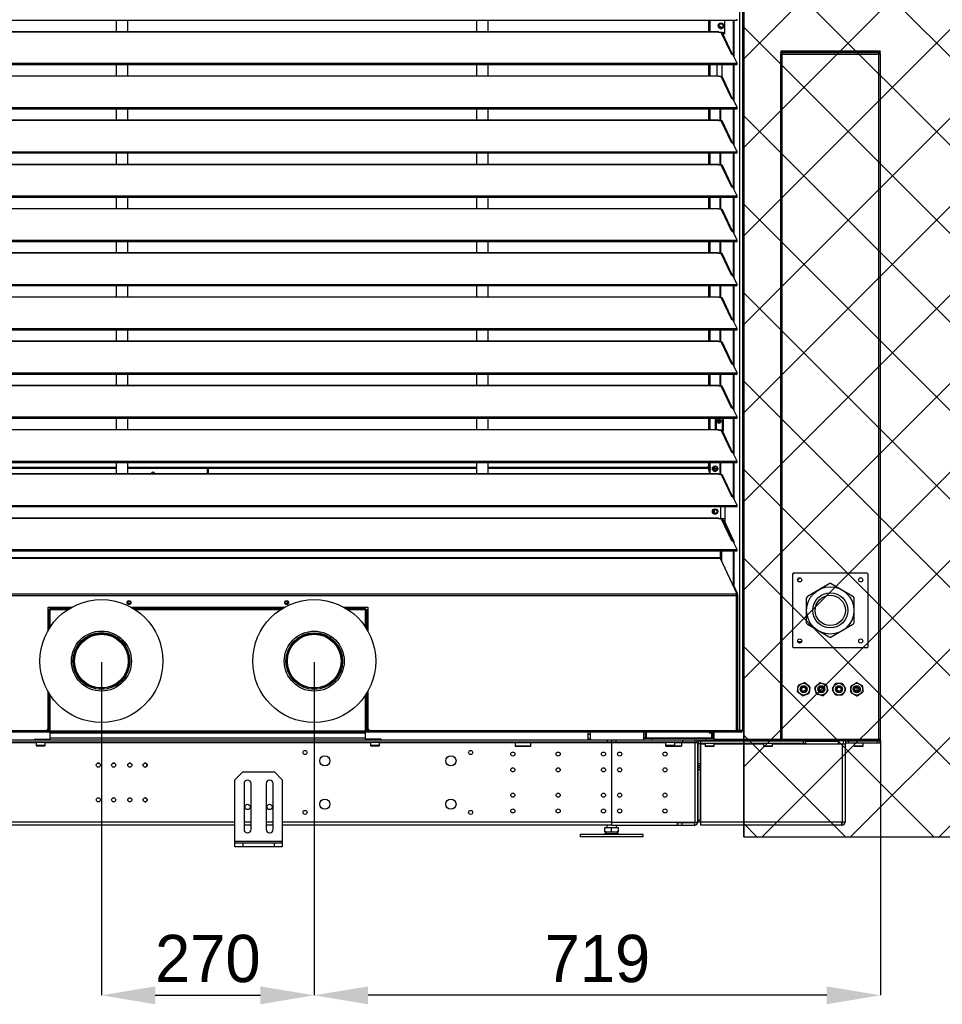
# Model space of a CAD drawing. Header units: millimetres. Extents: x 0 to 39823, y 0 to 11880.
# Tile 15 of 83: x 15899 to 17070, y 8547 to 9796. Entities that reach past the tile are written whole.
import ezdxf

# ---------------------------------------------------------------- set-up
doc = ezdxf.new("R2010")
doc.units = ezdxf.units.MM
doc.header["$PDSIZE"] = -1
for name, color, linetype in [('DIMENZIJE', 4, 'Continuous'), ('ODMIKI funkcionalni', 253, 'Continuous'), ('ODMIKI varnostni', 252, 'Continuous')]:
    doc.layers.add(name, color=color, linetype=linetype)
doc.styles.add('SLDTEXTSTYLE6', font='txt')
doc.dimstyles.new('SLDDIMSTYLE0', dxfattribs={"dimtxt": 3, "dimasz": 3.414889, "dimexe": 0, "dimexo": 0.0625, "dimgap": 0.75, "dimtad": 1, "dimdec": 0, "dimlfac": 20, "dimrnd": 1e-09, "dimzin": 12, "dimdsep": 46, "dimtxsty": 'SLDTEXTSTYLE6', "dimsah": 1, "dimcen": 0.09, "dimadec": 0, "dimazin": 3, "dimtfac": 1, "dimtdec": 0, "dimtofl": 0, "dimtmove": 0, "dimatfit": 3, "dimfxl": 1, "dimfrac": 2, "dimtolj": 1, "dimtzin": 12, "dimarcsym": 0})
doc.dimstyles.new('SLDDIMSTYLE1', dxfattribs={"dimtxt": 3, "dimasz": 3.414889, "dimexe": 0, "dimexo": 0.0625, "dimgap": 0.75, "dimtad": 1, "dimdec": 0, "dimlfac": 20, "dimrnd": 1e-09, "dimzin": 12, "dimdsep": 46, "dimtxsty": 'SLDTEXTSTYLE6', "dimsah": 1, "dimcen": 0.09, "dimadec": 0, "dimazin": 3, "dimtfac": 1, "dimtdec": 0, "dimtmove": 0, "dimatfit": 0, "dimfxl": 1, "dimfrac": 2, "dimtolj": 1, "dimtzin": 12, "dimarcsym": 0})

# ---------------------------------------------------------------- blocks, each defined once
blk = doc.blocks.new('*D9')
at = {"layer": 'Defpoints', "color": 0, "ltscale": 20, "transparency": 16777216}
for p in [(16003, 8982.1), (16273, 8982.1), (16273, 8558.1)]:
    blk.add_point(p, dxfattribs=at)
at = {"layer": 'DIMENZIJE', "color": 0, "lineweight": -2, "ltscale": 20, "transparency": 16777216}
for p, q in [((16003, 8980.8), (16003, 8558.1)), ((16273, 8980.8), (16273, 8558.1)), ((16071.3, 8558.1), (16204.7, 8558.1))]:
    blk.add_line(p, q, dxfattribs=at)
at = {"layer": 'DIMENZIJE', "color": 0, "ltscale": 20, "transparency": 16777216}
for points in [[(16071.3, 8569.4), (16071.3, 8546.7), (16003, 8558.1)], [(16204.7, 8569.4), (16204.7, 8546.7), (16273, 8558.1)]]:
    blk.add_solid(points, dxfattribs=at)
at = {"layer": 'DIMENZIJE', "color": 0, "ltscale": 20, "transparency": 16777216, "insert": (16138, 8634.8), "char_height": 60, "attachment_point": 2, "style": 'SLDTEXTSTYLE6'}
blk.add_mtext('\\A1;270', dxfattribs=at)
blk = doc.blocks.new('*D10')
at = {"layer": 'Defpoints', "color": 0, "ltscale": 20, "transparency": 16777216}
for p in [(16273, 8982.1), (16991.6, 8882.7), (16273, 8558.1)]:
    blk.add_point(p, dxfattribs=at)
at = {"layer": 'DIMENZIJE', "color": 0, "lineweight": -2, "ltscale": 20, "transparency": 16777216}
for p, q in [((16273, 8980.8), (16273, 8558.1)), ((16991.6, 8881.5), (16991.6, 8558.1)), ((16923.3, 8558.1), (16341.3, 8558.1))]:
    blk.add_line(p, q, dxfattribs=at)
at = {"layer": 'DIMENZIJE', "color": 0, "ltscale": 20, "transparency": 16777216}
for points in [[(16341.3, 8569.4), (16341.3, 8546.7), (16273, 8558.1)], [(16923.3, 8569.4), (16923.3, 8546.7), (16991.6, 8558.1)]]:
    blk.add_solid(points, dxfattribs=at)
at = {"layer": 'DIMENZIJE', "color": 0, "ltscale": 20, "transparency": 16777216, "insert": (16632.3, 8634.8), "char_height": 60, "attachment_point": 2, "style": 'SLDTEXTSTYLE6'}
blk.add_mtext('\\A1;719', dxfattribs=at)

msp = doc.modelspace()

# ---------------------------------------------------------------- hatches: boundary and pattern name
at = {"layer": 'ODMIKI funkcionalni'}
h = msp.add_hatch(dxfattribs=at)
h.set_pattern_fill('ANSI31', color=256, scale=25)
h.paths.add_polyline_path([(17616.6, 11465.7), (9866.5, 11465.7), (9866.5, 8759.1), (10366.3, 8759.1), (10366.3, 10480.9), (16817.9, 10480.9), (16817.9, 8759.1), (17616.6, 8759.1)])
at = {"layer": 'ODMIKI varnostni'}
h = msp.add_hatch(dxfattribs=at)
h.set_pattern_fill('ANSI31', color=256, scale=25, angle=90)
h.paths.add_polyline_path([(16817.9, 10470.4), (16817.9, 8759.1), (19317.9, 8759.1)])
h.paths.add_polyline_path([(10366.3, 10470.4), (7866.3, 8759.1), (10366.3, 8759.1)])

# ---------------------------------------------------------------- linework, layer by layer
at = {"color": 7, "linetype": 'Continuous', "lineweight": 25, "ltscale": 20}
for p, q in [((16816.5, 10456.1), (16816.5, 8894.1)), ((16812.6, 10453), (16812.6, 8894.1)), ((15248.6, 9795), (16809.4, 9795)), ((16021.5, 9795), (16021.5, 9780.8)), ((16036.5, 9780.8), (16036.5, 9795)), ((16478.8, 9795), (16478.8, 9780.8)), ((16493.8, 9780.8), (16493.8, 9795)), ((16773.5, 9780.8), (16773.5, 9795)), ((16775.5, 9780.8), (16775.5, 9795)), ((16793.4, 9795), (16793.4, 9778)), ((16804.8, 9750.4), (16804.8, 9795)), ((16805.8, 9748.4), (16805.8, 9795)), ((16809.4, 9795), (16809.4, 9796.6)), ((15272, 9780.8), (16786, 9780.8)), ((15272, 9780.5), (16786, 9780.5)), ((16786, 9779.7), (16786, 9780.8)), ((16786.5, 9789.7), (16786.9, 9789.4)), ((16791.2, 9787), (16791.7, 9786.7)), ((16789.5, 9779.7), (16786, 9779.7)), ((16802.7, 9751.5), (16789.5, 9779.7)), ((16792.1, 9779), (16791, 9779)), ((16803.8, 9751.6), (16791.1, 9778.8)), ((16791.5, 9778), (16793.4, 9778)), ((16792.1, 9779), (16793.4, 9780.4)), ((16865.6, 9756.1), (16990.5, 9756.1)), ((16865.6, 9756.1), (16865.6, 9755.1)), ((16990.5, 9756.1), (16990.5, 9755.1)), ((16804.2, 9751.7), (16802.7, 9751.5)), ((16809.4, 9740.5), (16804.2, 9751.7)), ((16864.6, 9751.9), (16864.6, 8883.2)), ((16864.6, 9751.9), (16989, 9751.9)), ((16865.6, 9755), (16865.6, 9754)), ((16865.7, 9755), (16865.6, 9755)), ((16990.5, 9754), (16865.6, 9754)), ((16866.4, 9753.7), (16866.4, 9752.7)), ((16990.4, 9753.7), (16866.4, 9753.7)), ((16866.4, 9752.7), (16866.4, 9752.7)), ((16866.4, 9751.9), (16866.4, 8881.1)), ((16877, 9754), (16877, 9753.7)), ((16969, 9753.7), (16969, 9754)), ((16989, 9751.9), (16989, 8883.2)), ((16990.4, 9752.6), (16989.3, 9752.6)), ((16989.5, 9752.7), (16989.5, 9753.7)), ((16990.4, 9752.7), (16989.5, 9752.7)), ((16989.8, 9752.6), (16989.8, 9752.7)), ((16989.8, 9752.6), (16989.8, 9752)), ((16990.5, 9755), (16990.4, 9755)), ((16990.4, 9753.7), (16990.4, 9752.7)), ((16990.5, 9755), (16990.5, 9754)), ((16991.6, 8882.5), (16991.6, 9752.3)), ((15248.6, 9740.5), (16809.4, 9740.5)), ((15248.6, 9738.9), (16809.4, 9738.9)), ((16021.5, 9738.9), (16021.5, 9724.7)), ((16036.5, 9724.7), (16036.5, 9738.9)), ((16478.8, 9738.9), (16478.8, 9724.7)), ((16493.8, 9724.7), (16493.8, 9738.9)), ((16773.5, 9724.7), (16773.5, 9738.9)), ((16775.5, 9724.7), (16775.5, 9738.9)), ((16784.1, 9724.7), (16784.1, 9738.9)), ((16790.2, 9738.9), (16790.2, 9723.5)), ((16804.8, 9694.3), (16804.8, 9738.9)), ((16805.8, 9692.3), (16805.8, 9738.9)), ((16809.4, 9738.9), (16809.4, 9740.5)), ((15272, 9724.7), (16786, 9724.7)), ((15272, 9724.4), (16786, 9724.4)), ((16786, 9723.6), (16786, 9724.7)), ((16789.5, 9723.6), (16786, 9723.6)), ((16802.7, 9695.4), (16789.5, 9723.6)), ((16803.8, 9695.5), (16791.1, 9722.7)), ((16804.2, 9695.6), (16802.7, 9695.4)), ((16809.4, 9684.4), (16804.2, 9695.6)), ((15248.6, 9684.4), (16809.4, 9684.4)), ((15248.6, 9682.8), (16809.4, 9682.8)), ((16021.5, 9682.8), (16021.5, 9668.6)), ((16036.5, 9668.6), (16036.5, 9682.8)), ((16478.8, 9682.8), (16478.8, 9668.6)), ((16493.8, 9668.6), (16493.8, 9682.8)), ((16773.5, 9668.6), (16773.5, 9682.8)), ((16775.5, 9668.6), (16775.5, 9682.8)), ((16788.1, 9667.5), (16788.1, 9682.8)), ((16789, 9667.5), (16789, 9682.8)), ((16804.8, 9638.2), (16804.8, 9682.8)), ((16805.8, 9636.2), (16805.8, 9682.8)), ((16809.4, 9682.8), (16809.4, 9684.4)), ((15272, 9668.6), (16786, 9668.6)), ((15272, 9668.3), (16786, 9668.3)), ((16786, 9667.5), (16786, 9668.6)), ((16789.5, 9667.5), (16786, 9667.5)), ((16802.7, 9639.3), (16789.5, 9667.5)), ((16803.8, 9639.4), (16791.1, 9666.6)), ((16804.2, 9639.5), (16802.7, 9639.3)), ((16809.4, 9628.3), (16804.2, 9639.5)), ((15248.6, 9628.3), (16809.4, 9628.3)), ((15248.6, 9626.7), (16809.4, 9626.7)), ((16021.5, 9626.7), (16021.5, 9612.5)), ((16036.5, 9612.5), (16036.5, 9626.7)), ((16478.8, 9626.7), (16478.8, 9612.5)), ((16493.8, 9612.5), (16493.8, 9626.7)), ((16773.5, 9612.5), (16773.5, 9626.7)), ((16775.5, 9612.5), (16775.5, 9626.7)), ((16788.1, 9611.4), (16788.1, 9626.7)), ((16789, 9611.4), (16789, 9626.7)), ((16804.8, 9582.1), (16804.8, 9626.7)), ((16805.8, 9580.1), (16805.8, 9626.7)), ((16809.4, 9626.7), (16809.4, 9628.3)), ((15272, 9612.5), (16786, 9612.5)), ((15272, 9612.2), (16786, 9612.2)), ((16786, 9611.4), (16786, 9612.5)), ((16789.5, 9611.4), (16786, 9611.4)), ((16802.7, 9583.2), (16789.5, 9611.4)), ((16803.8, 9583.3), (16791.1, 9610.6)), ((16804.2, 9583.4), (16802.7, 9583.2)), ((16809.4, 9572.2), (16804.2, 9583.4)), ((15248.6, 9572.2), (16809.4, 9572.2)), ((15248.6, 9570.6), (16809.4, 9570.6)), ((16021.5, 9570.6), (16021.5, 9556.4)), ((16036.5, 9556.4), (16036.5, 9570.6)), ((16478.8, 9570.6), (16478.8, 9556.4)), ((16493.8, 9556.4), (16493.8, 9570.6)), ((16773.5, 9556.4), (16773.5, 9570.6)), ((16775.5, 9556.4), (16775.5, 9570.6)), ((16788.1, 9555.3), (16788.1, 9570.6)), ((16789, 9555.3), (16789, 9570.6)), ((16804.8, 9526.1), (16804.8, 9570.6)), ((16805.8, 9524), (16805.8, 9570.6)), ((16809.4, 9570.6), (16809.4, 9572.2)), ((15272, 9556.4), (16786, 9556.4)), ((15272, 9556.2), (16786, 9556.2)), ((16786, 9555.3), (16786, 9556.4)), ((16789.5, 9555.3), (16786, 9555.3)), ((16802.7, 9527.1), (16789.5, 9555.3)), ((16803.8, 9527.3), (16791.1, 9554.5)), ((16804.2, 9527.3), (16802.7, 9527.1)), ((16809.4, 9516.1), (16804.2, 9527.3)), ((15248.6, 9516.1), (16809.4, 9516.1)), ((15248.6, 9514.5), (16809.4, 9514.5)), ((16021.5, 9514.5), (16021.5, 9500.4)), ((16036.5, 9500.4), (16036.5, 9514.5)), ((16478.8, 9514.5), (16478.8, 9500.4)), ((16493.8, 9500.4), (16493.8, 9514.5)), ((16773.5, 9500.4), (16773.5, 9514.5)), ((16775.5, 9500.4), (16775.5, 9514.5)), ((16788.1, 9499.3), (16788.1, 9514.5)), ((16789, 9499.3), (16789, 9514.5)), ((16804.8, 9470), (16804.8, 9514.5)), ((16805.8, 9467.9), (16805.8, 9514.5)), ((16809.4, 9514.5), (16809.4, 9516.1)), ((15272, 9500.4), (16786, 9500.4)), ((15272, 9500.1), (16786, 9500.1)), ((16786, 9499.3), (16786, 9500.4)), ((16789.5, 9499.3), (16786, 9499.3)), ((16802.7, 9471), (16789.5, 9499.3)), ((16803.8, 9471.2), (16791.1, 9498.4)), ((16804.2, 9471.2), (16802.7, 9471)), ((16809.4, 9460), (16804.2, 9471.2)), ((15248.6, 9460), (16809.4, 9460)), ((15248.6, 9458.4), (16809.4, 9458.4)), ((16021.5, 9458.4), (16021.5, 9444.3)), ((16036.5, 9444.3), (16036.5, 9458.4)), ((16478.8, 9458.4), (16478.8, 9444.3)), ((16493.8, 9444.3), (16493.8, 9458.4)), ((16773.5, 9444.3), (16773.5, 9458.4)), ((16775.5, 9444.3), (16775.5, 9458.4)), ((16788.1, 9443.2), (16788.1, 9458.4)), ((16789, 9443.2), (16789, 9458.4)), ((16804.8, 9413.9), (16804.8, 9458.4)), ((16805.8, 9411.8), (16805.8, 9458.4)), ((16809.4, 9458.4), (16809.4, 9460)), ((15272, 9444.3), (16786, 9444.3)), ((15272, 9444), (16786, 9444)), ((16786, 9443.2), (16786, 9444.3)), ((16789.5, 9443.2), (16786, 9443.2)), ((16802.7, 9414.9), (16789.5, 9443.2)), ((16803.8, 9415.1), (16791.1, 9442.3)), ((16804.2, 9415.1), (16802.7, 9414.9)), ((16809.4, 9404), (16804.2, 9415.1)), ((15248.6, 9404), (16809.4, 9404)), ((15248.6, 9402.3), (16809.4, 9402.3)), ((16021.5, 9402.3), (16021.5, 9388.2)), ((16036.5, 9388.2), (16036.5, 9402.3)), ((16478.8, 9402.3), (16478.8, 9388.2)), ((16493.8, 9388.2), (16493.8, 9402.3)), ((16773.5, 9388.2), (16773.5, 9402.3)), ((16775.5, 9388.2), (16775.5, 9402.3)), ((16788.1, 9387.1), (16788.1, 9402.3)), ((16789, 9387.1), (16789, 9402.3)), ((16804.8, 9357.8), (16804.8, 9402.3)), ((16805.8, 9355.7), (16805.8, 9402.3)), ((16809.4, 9402.3), (16809.4, 9404)), ((15272, 9388.2), (16786, 9388.2)), ((15272, 9387.9), (16786, 9387.9)), ((16786, 9387.1), (16786, 9388.2)), ((16789.5, 9387.1), (16786, 9387.1)), ((16802.7, 9358.8), (16789.5, 9387.1)), ((16803.8, 9359), (16791.1, 9386.2)), ((16804.2, 9359.1), (16802.7, 9358.8)), ((16809.4, 9347.9), (16804.2, 9359.1)), ((15248.6, 9347.9), (16809.4, 9347.9)), ((15248.6, 9346.2), (16809.4, 9346.2)), ((16021.5, 9346.2), (16021.5, 9332.1)), ((16036.5, 9332.1), (16036.5, 9346.2)), ((16478.8, 9346.2), (16478.8, 9332.1)), ((16493.8, 9332.1), (16493.8, 9346.2)), ((16773.5, 9332.1), (16773.5, 9346.2)), ((16775.5, 9332.1), (16775.5, 9346.2)), ((16788.1, 9331), (16788.1, 9346.2)), ((16789, 9331), (16789, 9346.2)), ((16804.8, 9301.7), (16804.8, 9346.2)), ((16805.8, 9299.7), (16805.8, 9346.2)), ((16809.4, 9346.2), (16809.4, 9347.9)), ((15272, 9332.1), (16786, 9332.1)), ((15272, 9331.8), (16786, 9331.8)), ((16786, 9331), (16786, 9332.1)), ((16789.5, 9331), (16786, 9331)), ((16802.7, 9302.7), (16789.5, 9331)), ((16803.8, 9302.9), (16791.1, 9330.1)), ((16804.2, 9303), (16802.7, 9302.7)), ((16809.4, 9291.8), (16804.2, 9303)), ((15248.6, 9291.8), (16809.4, 9291.8)), ((15248.6, 9290.1), (16809.4, 9290.1)), ((16021.5, 9290.1), (16021.5, 9276)), ((16036.5, 9276), (16036.5, 9290.1)), ((16478.8, 9290.1), (16478.8, 9276)), ((16493.8, 9276), (16493.8, 9290.1)), ((16773.5, 9276), (16773.5, 9290.1)), ((16775.5, 9276), (16775.5, 9290.1)), ((16782.1, 9276), (16782.1, 9290.1)), ((16783.1, 9290.1), (16783.1, 9276.9)), ((16790.4, 9290.1), (16790.4, 9274.9)), ((16791.4, 9290.1), (16791.4, 9274.9)), ((16791.8, 9290.1), (16791.8, 9273.7)), ((16804.8, 9245.6), (16804.8, 9290.1)), ((16805.8, 9243.6), (16805.8, 9290.1)), ((16809.4, 9290.1), (16809.4, 9291.8)), ((15272, 9276), (16786, 9276)), ((15272, 9275.7), (16786, 9275.7)), ((16783.1, 9276.9), (16784, 9276)), ((16786, 9274.9), (16786, 9276)), ((16789.5, 9274.9), (16786, 9274.9)), ((16786, 9274.9), (16791.8, 9274.9)), ((16802.7, 9246.6), (16789.5, 9274.9)), ((16803.8, 9246.8), (16791.1, 9274)), ((16791.2, 9273.7), (16791.8, 9273.7)), ((16804.2, 9246.9), (16802.7, 9246.6)), ((16809.4, 9235.7), (16804.2, 9246.9)), ((15248.6, 9235.7), (16809.4, 9235.7)), ((15248.6, 9234.1), (16809.4, 9234.1)), ((16021.5, 9234.1), (16021.5, 9219.9)), ((16036.5, 9219.9), (16036.5, 9234.1)), ((16478.8, 9234.1), (16478.8, 9219.9)), ((16493.8, 9219.9), (16493.8, 9234.1)), ((16773.5, 9228.9), (16773.5, 9234.1)), ((16775.5, 9219.9), (16775.5, 9234.1)), ((16788.1, 9218.8), (16788.1, 9234.1)), ((16789, 9218.8), (16789, 9234.1)), ((16804.8, 9189.5), (16804.8, 9234.1)), ((16805.8, 9188.9), (16805.8, 9234.1)), ((16809.4, 9234.1), (16809.4, 9235.7)), ((15272, 9219.9), (16786, 9219.9)), ((15272, 9219.6), (16786, 9219.6)), ((15578.5, 9228.2), (16021.5, 9228.2)), ((15578.5, 9227), (16021.5, 9227)), ((16021.5, 9226.4), (15578.5, 9226.4)), ((16036.5, 9228.2), (16478.8, 9228.2)), ((16036.5, 9227), (16478.8, 9227)), ((16137.5, 9226.4), (16036.5, 9226.4)), ((16137.5, 9219.9), (16137.5, 9226.4)), ((16138.5, 9226.4), (16138.5, 9219.9)), ((16478.8, 9226.4), (16138.5, 9226.4)), ((16493.8, 9228.2), (16771.7, 9228.2)), ((16493.8, 9227), (16771.7, 9227)), ((16774.9, 9226.4), (16493.8, 9226.4)), ((16771.7, 9228.2), (16773.5, 9229.3)), ((16774.6, 9228.9), (16771.7, 9227)), ((16771.7, 9227), (16771.7, 9228.2)), ((16775.5, 9228.9), (16773.5, 9228.9)), ((16774.9, 9228.9), (16774.9, 9219.9)), ((16779, 9224.9), (16779.5, 9225.1)), ((16779.1, 9226.4), (16784.1, 9226.4)), ((16780.3, 9228.5), (16780.3, 9226.4)), ((16783.7, 9227.6), (16784.2, 9227.9)), ((16786, 9218.8), (16786, 9219.9)), ((16789.5, 9218.8), (16786, 9218.8)), ((16789.5, 9218.8), (16802.4, 9191.1)), ((16803.8, 9190.7), (16791.1, 9217.9)), ((16802.7, 9190.6), (16802.4, 9191.1)), ((16804.2, 9190.8), (16802.7, 9190.6)), ((16809.4, 9179.6), (16804.2, 9190.8)), ((16805.1, 9188.9), (16805.8, 9188.9)), ((16805.8, 9188.9), (16805.5, 9188)), ((15248.6, 9179.6), (16809.4, 9179.6)), ((15248.6, 9178), (16809.4, 9178)), ((16779, 9170.3), (16779.5, 9170.5)), ((16780.3, 9173.9), (16780.3, 9169.7)), ((16783.7, 9173), (16784.2, 9173.3)), ((16788.3, 9178), (16788.3, 9162.7)), ((16793.8, 9178), (16793.8, 9159.1)), ((16809.4, 9178), (16809.4, 9179.6)), ((15272, 9163.8), (16786, 9163.8)), ((15272, 9163.5), (16786, 9163.5)), ((16786, 9162.7), (16786, 9163.8)), ((16789.5, 9162.7), (16786, 9162.7)), ((16788.3, 9162.8), (16793.8, 9162.8)), ((16789.5, 9162.7), (16802.4, 9135)), ((16803.8, 9134.6), (16791.1, 9161.8)), ((16791.5, 9160.9), (16793, 9160.9)), ((16804.4, 9134.3), (16792, 9160.9)), ((16805.4, 9134.3), (16793, 9160.9)), ((16802.7, 9134.5), (16802.4, 9135)), ((16804.2, 9134.7), (16802.7, 9134.5)), ((16809.4, 9123.5), (16804.2, 9134.7)), ((16804.4, 9134.3), (16804.4, 9134.3)), ((16805.4, 9134.3), (16804.4, 9134.3)), ((16805.4, 9134.3), (16805.4, 9132.3)), ((15248.6, 9123.5), (16809.4, 9123.5)), ((15248.6, 9121.9), (16809.4, 9121.9)), ((16788.3, 9112.4), (16788.3, 9121.9)), ((16789.8, 9121.9), (16789.8, 9109.2)), ((16804.4, 9121.9), (16804.4, 9078.1)), ((16805.4, 9121.9), (16805.4, 9078.1)), ((16809.4, 9121.9), (16809.4, 9123.5)), ((16788.3, 9113.2), (15269.8, 9113.2)), ((16788.3, 9112.4), (15269.8, 9112.4)), ((16809.4, 9066.9), (16788.3, 9112.4)), ((16881.2, 9093.9), (16880.2, 9092.9)), ((16881.2, 9093.9), (16974.2, 9093.9)), ((16975.2, 9092.9), (16974.2, 9093.9)), ((16880.2, 8999.9), (16880.2, 9092.9)), ((16886.5, 9086), (16887.5, 9086)), ((16886.7, 9086.4), (16887.5, 9086.4)), ((16887.5, 9086.4), (16887.6, 9086.4)), ((16887.5, 9086), (16887.6, 9086)), ((16887.6, 9086.4), (16887.6, 9087.3)), ((16888, 9087.5), (16888, 9086.4)), ((16975.2, 9092.9), (16975.2, 8999.9)), ((16809.2, 9067.9), (16804.4, 9078.1)), ((16804.4, 9078.1), (16805.4, 9078.1)), ((16810.2, 9067.9), (16805.4, 9078.1)), ((16898.8, 9064.4), (16926.5, 9080.4)), ((16928.8, 9080.4), (16956.5, 9064.4)), ((15248, 9065.3), (16810, 9065.3)), ((16809.4, 9066.9), (15248.6, 9066.9)), ((16808.2, 9066.1), (16809.4, 9066.1)), ((16808.3, 9065.3), (16808.3, 8892.1)), ((16809.2, 9067.3), (16809.2, 9067.9)), ((16810.2, 9067.9), (16809.2, 9067.9)), ((16809.2, 9066.1), (16809.2, 9065.5)), ((16809.3, 9066), (16810.3, 9066)), ((16809.4, 9066.1), (16809.4, 9066.9)), ((16809.4, 9066.2), (16810.2, 9066.2)), ((16810.2, 9066.2), (16810.2, 9067.9)), ((16810.3, 8893.3), (16810.3, 9066)), ((16897.7, 9030.4), (16897.7, 9062.4)), ((16957.7, 9062.4), (16957.7, 9030.4)), ((15935.3, 9050.3), (15965.2, 9050.3)), ((15935.3, 9020.7), (15935.3, 9050.3)), ((15960.2, 9047.2), (15935.3, 9047.2)), ((15935.9, 9021.8), (15935.9, 9047.2)), ((15936.5, 9022.9), (15936.5, 9047.2)), ((15937.9, 9025.1), (15937.9, 9047.2)), ((15938, 9047.2), (15938, 9050.3)), ((15964.7, 9050), (15938, 9050)), ((15963.4, 9049.3), (15938, 9049.3)), ((15962.4, 9048.7), (15938, 9048.7)), ((16040.9, 9050.3), (16235.2, 9050.3)), ((16234.7, 9050), (16041.4, 9050)), ((16233.4, 9049.3), (16042.6, 9049.3)), ((16232.4, 9048.7), (16043.6, 9048.7)), ((16230.2, 9047.2), (16045.9, 9047.2)), ((16310.9, 9050.3), (16340.8, 9050.3)), ((16338, 9050), (16311.4, 9050)), ((16338, 9049.3), (16312.6, 9049.3)), ((16338, 9048.7), (16313.6, 9048.7)), ((16340.8, 9047.2), (16315.9, 9047.2)), ((16338, 9047.2), (16338, 9050.3)), ((16338.1, 9025.1), (16338.1, 9047.2)), ((16339.5, 9022.9), (16339.5, 9047.2)), ((16340.1, 9021.8), (16340.1, 9047.2)), ((16340.8, 9050.3), (16340.8, 9020.7)), ((16926.5, 9012.4), (16898.8, 9028.4)), ((16956.5, 9028.4), (16928.8, 9012.4)), ((16891.2, 9006.4), (16886.6, 9006.4)), ((16880.2, 8999.9), (16881.2, 8998.9)), ((16974.2, 8998.9), (16881.2, 8998.9)), ((16890.2, 9005.4), (16887.6, 9005.4)), ((16974.2, 8998.9), (16975.2, 8999.9)), ((16886, 8943.9), (16887, 8950.9)), ((16887.9, 8952), (16894.3, 8954.6)), ((16895.8, 8954.4), (16901.3, 8950.2)), ((16901.8, 8948.8), (16900.9, 8941.9)), ((16910, 8941.2), (16908.3, 8948)), ((16908.7, 8949.4), (16913.8, 8954.2)), ((16915.2, 8954.6), (16921.9, 8952.6)), ((16922.9, 8951.5), (16924.5, 8944.8)), ((16930.7, 8947.1), (16934.2, 8953.1)), ((16934.2, 8939.6), (16930.7, 8945.6)), ((16935.4, 8953.9), (16942.4, 8953.9)), ((16943.7, 8953.1), (16947.2, 8947.1)), ((16947.2, 8945.6), (16943.7, 8939.6)), ((16954, 8942.7), (16953.8, 8949.7)), ((16954.5, 8950.9), (16960.5, 8954.6)), ((16961.5, 8948.9), (16961.5, 8943.9)), ((16961.9, 8954.6), (16968.1, 8951.3)), ((16968.8, 8950.1), (16969, 8943.1)), ((15935.3, 8896.1), (15935.3, 8943.4)), ((15935.9, 8893.6), (15935.9, 8942.3)), ((15936.5, 8893.6), (15936.5, 8941.3)), ((15937.9, 8893.6), (15937.9, 8939.1)), ((16338.1, 8893.6), (16338.1, 8939.1)), ((16339.5, 8893.6), (16339.5, 8941.3)), ((16340.1, 8893.6), (16340.1, 8942.3)), ((16340.8, 8943.4), (16340.8, 8896.1)), ((16892.1, 8938.3), (16886.6, 8942.6)), ((16900, 8940.7), (16893.5, 8938.1)), ((16917.7, 8938.2), (16911, 8940.2)), ((16924.1, 8943.4), (16919.1, 8938.5)), ((16942.4, 8938.9), (16935.4, 8938.9)), ((16960.9, 8938.1), (16954.8, 8941.4)), ((16968.3, 8941.8), (16962.4, 8938.2)), ((15249.8, 8894.1), (15933.3, 8894.1)), ((15927.5, 8894.1), (15928, 8893.6)), ((15933.3, 8894.1), (15935.3, 8896.1)), ((15935.2, 8893.6), (15935.2, 8896)), ((16340.8, 8896.1), (16342.8, 8894.1)), ((16340.8, 8893.6), (16340.8, 8896)), ((16342.8, 8894.1), (16808.3, 8894.1)), ((16348, 8893.6), (16348.5, 8894.1)), ((16816.5, 8894.1), (16810.3, 8894.1)), ((16810.7, 8894.1), (16810.7, 8893.2)), ((16810.8, 8893.3), (16810.8, 8894.1)), ((15938, 8892.1), (10368.5, 8892.1)), ((15216.8, 8882.1), (16780.2, 8882.1)), ((15918, 8882.1), (15918, 8883.1)), ((15918, 8883.1), (15938, 8883.1)), ((15923, 8883.1), (15923, 8882.1)), ((15928, 8893.6), (16348, 8893.6)), ((15938, 8882.1), (15938, 8893.6)), ((16338, 8891.6), (15938, 8891.6)), ((16338, 8890.6), (15938, 8890.6)), ((16338, 8884.1), (15938, 8884.1)), ((16338, 8882.1), (16338, 8893.6)), ((16814.5, 8892.1), (16338, 8892.1)), ((16358, 8883.1), (16338, 8883.1)), ((16353, 8882.1), (16353, 8883.1)), ((16358, 8883.1), (16358, 8882.1)), ((16620.5, 8882.9), (16620.5, 8892.1)), ((16623.5, 8889.1), (16620.5, 8889.1)), ((16623.5, 8882.9), (16620.5, 8882.9)), ((16623.5, 8882.9), (16623.5, 8892.1)), ((16645, 8879.1), (16645, 8882.1)), ((16650, 8882.1), (16650, 8774.1)), ((16650.5, 8774.1), (16650.5, 8882.1)), ((16655.5, 8882.1), (16655.5, 8879.1)), ((16691.2, 8884.3), (16691.2, 8892.1)), ((16693.2, 8884.3), (16691.2, 8884.3)), ((16691.2, 8882.1), (16691.2, 8884.1)), ((16691.2, 8884.1), (16780.2, 8884.1)), ((16693.2, 8884.3), (16693.2, 8892.1)), ((16693.2, 8884.9), (16778.2, 8884.9)), ((16694, 8892.1), (16694, 8884.1)), ((16701.2, 8884.1), (16701.2, 8882.1)), ((16740.7, 8879.1), (16740.7, 8882.1)), ((16755.7, 8882.1), (16755.7, 8777.9)), ((16766.8, 8881.4), (16766.8, 8882.1)), ((16863.8, 8881.4), (16766.8, 8881.4)), ((16767.8, 8882.1), (16767.8, 8881.4)), ((16770.2, 8882.1), (16770.2, 8884.1)), ((16774.2, 8892.1), (16774.2, 8891.1)), ((16774.2, 8891.1), (16778.2, 8891.1)), ((16777.4, 8884.1), (16777.4, 8891.1)), ((16778.2, 8892.1), (16778.2, 8884.3)), ((16778.2, 8884.3), (16780.2, 8884.3)), ((16780.2, 8892.1), (16780.2, 8884.3)), ((16780.2, 8884.1), (16780.2, 8882.1)), ((16863.8, 8882.4), (16780.2, 8882.4)), ((16810.2, 8893.2), (16808.3, 8893.2)), ((16808.3, 8893.1), (16814.5, 8893.1)), ((16808.8, 8893.2), (16808.8, 8893.1)), ((16809.2, 8893.4), (16809.2, 8893.2)), ((16810.7, 8893.2), (16810.2, 8893.2)), ((16810.2, 8893.1), (16810.2, 8892.1)), ((16812.4, 8892.1), (16812.4, 8893.1)), ((16814.5, 8893.1), (16814.5, 8892.1)), ((16863.8, 8882.4), (16863.8, 8881.4)), ((16864.6, 8883.2), (16989, 8883.2)), ((16866.4, 8881.4), (16990.4, 8881.4)), ((16938, 8877.3), (16938, 8881.4)), ((16990.4, 8882.5), (16989.3, 8882.5)), ((16989.5, 8882.4), (16989.5, 8882.5)), ((16989.5, 8881.4), (16989.5, 8882.4)), ((16989.5, 8882.4), (16990.4, 8882.4)), ((16989.8, 8883), (16989.8, 8882.5)), ((16990.4, 8882.4), (16990.4, 8881.4)), ((16990.5, 8882.5), (16991.6, 8882.5)), ((16755.7, 8879.1), (15216.8, 8879.1)), ((15920.4, 8878.3), (15339, 8878.3)), ((15920.4, 8878.6), (15920.4, 8874.9)), ((15931.6, 8878.6), (15920.4, 8878.6)), ((15920.4, 8874.9), (15920.8, 8874.5)), ((15931.6, 8874.9), (15920.4, 8874.9)), ((15920.8, 8874.5), (15931.3, 8874.5)), ((15921, 8879.1), (15921, 8878.6)), ((15931, 8878.6), (15931, 8879.1)), ((15931.3, 8874.5), (15931.6, 8874.9)), ((15931.6, 8874.9), (15931.6, 8878.6)), ((16344.4, 8878.3), (15931.6, 8878.3)), ((16344.4, 8878.6), (16344.4, 8874.9)), ((16355.6, 8878.6), (16344.4, 8878.6)), ((16344.4, 8874.9), (16344.8, 8874.5)), ((16355.6, 8874.9), (16344.4, 8874.9)), ((16344.8, 8874.5), (16355.3, 8874.5)), ((16345, 8879.1), (16345, 8878.6)), ((16355, 8878.6), (16355, 8879.1)), ((16355.3, 8874.5), (16355.6, 8874.9)), ((16355.6, 8874.9), (16355.6, 8878.6)), ((16527.8, 8878.3), (16355.6, 8878.3)), ((16527.8, 8879.1), (16527.8, 8874.1)), ((16547.8, 8878.5), (16527.8, 8878.5)), ((16527.8, 8874.7), (16547.8, 8874.7)), ((16527.8, 8874.1), (16547.8, 8874.1)), ((16547.8, 8874.1), (16547.8, 8879.1)), ((16650, 8878.3), (16547.8, 8878.3)), ((16650.5, 8878.8), (16650, 8878.8)), ((16650.5, 8875), (16650, 8875)), ((16719, 8878.3), (16650.5, 8878.3)), ((16719, 8874.1), (16719, 8879.1)), ((16730.3, 8878.8), (16719, 8878.8)), ((16730.3, 8875), (16719, 8875)), ((16719, 8874.1), (16739, 8874.1)), ((16726, 8879.1), (16726, 8878.8)), ((16730.3, 8878.8), (16730.3, 8874.1)), ((16739, 8878.5), (16730.3, 8878.5)), ((16730.3, 8874.7), (16739, 8874.7)), ((16732, 8878.5), (16732, 8879.1)), ((16739, 8879.1), (16739, 8874.1)), ((16759.5, 8878.3), (16739, 8878.3)), ((16759.5, 8878.3), (16759.5, 8777.9)), ((16762.8, 8877.3), (16759.8, 8877.3)), ((16759.8, 8777.9), (16759.8, 8877.3)), ((16762.8, 8877.3), (16762.8, 8849.1)), ((16763.6, 8881.1), (16896.6, 8881.1)), ((16763.6, 8774.1), (16763.6, 8881.1)), ((16763.6, 8878.1), (16896.6, 8878.1)), ((16763.6, 8877.3), (16769.2, 8877.3)), ((16769.2, 8878.1), (16769.2, 8874.3)), ((16769.2, 8874.3), (16769.6, 8874)), ((16780.4, 8874.3), (16769.2, 8874.3)), ((16769.6, 8874), (16780.1, 8874)), ((16780.1, 8874), (16780.4, 8874.3)), ((16780.4, 8874.3), (16780.4, 8878.1)), ((16780.4, 8877.3), (16843.2, 8877.3)), ((16843.2, 8878.1), (16843.2, 8874.3)), ((16843.2, 8874.3), (16843.6, 8874)), ((16854.4, 8874.3), (16843.2, 8874.3)), ((16843.6, 8874), (16854.1, 8874)), ((16854.1, 8874), (16854.4, 8874.3)), ((16854.4, 8874.3), (16854.4, 8878.1)), ((16854.4, 8877.3), (16946.6, 8877.3)), ((16893.6, 8878.1), (16893.6, 8881.1)), ((16896.6, 8877.3), (16896.6, 8881.1)), ((16896.6, 8880.6), (16938, 8880.6)), ((16942.8, 8877.3), (16942.8, 8777.9)), ((16946.6, 8877.3), (16946.6, 8777.9)), ((16947.4, 8878.1), (16947.4, 8881.1)), ((16947.4, 8881.1), (16990.5, 8881.1)), ((16990.5, 8878.1), (16947.4, 8878.1)), ((16950.4, 8881.1), (16950.4, 8878.1)), ((16958.2, 8878.1), (16958.2, 8874.3)), ((16958.2, 8874.3), (16958.6, 8874)), ((16969.4, 8874.3), (16958.2, 8874.3)), ((16958.6, 8874), (16969.1, 8874)), ((16969.1, 8874), (16969.4, 8874.3)), ((16969.4, 8874.3), (16969.4, 8878.1)), ((16987.5, 8878.1), (16987.5, 8881.1)), ((16990.5, 8881.1), (16990.5, 8878.1)), ((16759.7, 8861.1), (16759.5, 8861.1)), ((16759.8, 8861), (16759.7, 8861.1)), ((16759.7, 8861.1), (16759.7, 8840.4)), ((16763.6, 8864.1), (16762.8, 8864.1)), ((16763.6, 8864), (16762.8, 8864)), ((16763.2, 8863.1), (16762.8, 8863.1)), ((16763.2, 8863), (16762.8, 8863)), ((16763.2, 8859.1), (16762.8, 8859.1)), ((16763.2, 8857.8), (16762.8, 8857.8)), ((16763.2, 8863.1), (16763.2, 8847.3)), ((16763.6, 8861.6), (16763.2, 8861.6)), ((16000.1, 8852.5), (15998.1, 8852.5)), ((16019.5, 8852.5), (16017.5, 8852.5)), ((16040, 8852.5), (16038, 8852.5)), ((16059.5, 8852.5), (16057.5, 8852.5)), ((16759.7, 8852.9), (16759.5, 8852.9)), ((16759.8, 8852.7), (16759.7, 8852.9)), ((16759.8, 8852.1), (16762.8, 8852.1)), ((16762.8, 8849.1), (16759.8, 8849.1)), ((16759.8, 8847.3), (16763.6, 8847.3)), ((16762.8, 8844.3), (16759.8, 8844.3)), ((16760.8, 8847.3), (16760.8, 8849.1)), ((16763.2, 8854.9), (16762.8, 8854.9)), ((16763.2, 8854.9), (16762.8, 8854.9)), ((16763.2, 8851.4), (16762.8, 8851.4)), ((16763.2, 8850.2), (16762.8, 8850.2)), ((16762.8, 8847.3), (16762.8, 8777.9)), ((16763.6, 8853.4), (16763.2, 8853.4)), ((16182.4, 8841.6), (16172.4, 8831.6)), ((16172.4, 8746.6), (16172.4, 8831.6)), ((16182.4, 8841.6), (16222.4, 8841.6)), ((16232.4, 8831.6), (16222.4, 8841.6)), ((16232.4, 8831.6), (16232.4, 8746.6)), ((16759.5, 8840.4), (16759.7, 8840.4)), ((16759.7, 8840.2), (16759.5, 8840.2)), ((16759.7, 8840.4), (16759.8, 8840.5)), ((16759.8, 8840.1), (16759.7, 8840.2)), ((16759.7, 8840.2), (16759.7, 8816.6)), ((16183.9, 8826.6), (16183.9, 8768.6)), ((16192.9, 8768.6), (16192.9, 8826.6)), ((16211.9, 8826.6), (16211.9, 8768.6)), ((16220.9, 8768.6), (16220.9, 8826.6)), ((16759.7, 8829.1), (16759.5, 8829.1)), ((16759.8, 8829), (16759.7, 8829.1)), ((16759.5, 8816.6), (16759.7, 8816.6)), ((16759.7, 8816.6), (16759.8, 8816.8)), ((16639.3, 8790.2), (16641.8, 8790.2)), ((16639.3, 8790.2), (16639.3, 8789.5)), ((16650.5, 8781.6), (16650, 8781.6)), ((16658.7, 8790.2), (16661.2, 8790.2)), ((16661.2, 8790.2), (16661.2, 8789.5)), ((16172.4, 8777.9), (15694.4, 8777.9)), ((16172.4, 8774.1), (15694.4, 8774.1)), ((16192.9, 8777.9), (16183.9, 8777.9)), ((16192.9, 8774.1), (16183.9, 8774.1)), ((16220.9, 8777.9), (16211.9, 8777.9)), ((16220.9, 8774.1), (16211.9, 8774.1)), ((16650, 8777.9), (16232.4, 8777.9)), ((16650, 8774.1), (16232.4, 8774.1)), ((16641.8, 8765.4), (16641.8, 8771.1)), ((16641.8, 8771.1), (16658.8, 8771.1)), ((16644.3, 8774.1), (16644.3, 8771.1)), ((16650, 8777.8), (16650.5, 8777.8)), ((16650.3, 8766.1), (16650.3, 8771.1)), ((16650.5, 8777.9), (16759.5, 8777.9)), ((16650.5, 8774.1), (16755.7, 8774.1)), ((16656.3, 8771.1), (16656.3, 8774.1)), ((16658.8, 8771.1), (16658.8, 8765.4)), ((16733.5, 8777.9), (16733.5, 8774.1)), ((16733.5, 8777.7), (16752.5, 8777.7)), ((16755.7, 8777.1), (16733.5, 8777.1)), ((16734.5, 8774.1), (16734.5, 8777.1)), ((16739.5, 8777.1), (16739.5, 8774.1)), ((16752.5, 8777.9), (16752.5, 8777.7)), ((16755.7, 8774.1), (16755.7, 8777.1)), ((16759.8, 8780.9), (16762.8, 8780.9)), ((16946.6, 8777.9), (16759.8, 8777.9)), ((16942.8, 8774.1), (16763.6, 8774.1)), ((16942.8, 8777.1), (16942.7, 8777.1)), ((16942.8, 8774.1), (16942.8, 8777.1)), ((16610.3, 8762.1), (16610.3, 8759.1)), ((16690.3, 8762.1), (16610.3, 8762.1)), ((16690.3, 8759.1), (16610.3, 8759.1)), ((16641.7, 8765.4), (16642.3, 8765.1)), ((16658.5, 8763.1), (16642.1, 8763.1)), ((16658.3, 8765.1), (16642.3, 8765.1)), ((16658.3, 8765.1), (16658.8, 8765.4)), ((16690.3, 8759.1), (16690.3, 8762.1)), ((16172.4, 8753.6), (16232.4, 8753.6)), ((16172.4, 8751.6), (16232.4, 8751.6)), ((16232.4, 8746.6), (16172.4, 8746.6)), ((16182.4, 8751.6), (16182.4, 8746.6)), ((16222.4, 8746.6), (16222.4, 8751.6))]:
    msp.add_line(p, q, dxfattribs=at)
at = {"color": 7, "linetype": 'Continuous', "lineweight": 25, "ltscale": 20, "flags": 128}
for points in [[(16786.6, 9788), (16786.9, 9787.8), (16787.3, 9787.6), (16787.7, 9787.4), (16788.1, 9787.2), (16788.4, 9787), (16788.6, 9786.8), (16788.8, 9786.7), (16788.9, 9786.5), (16789, 9786.4), (16789, 9786.3), (16789, 9786.3), (16789, 9786.3), (16789, 9786.4), (16789, 9786.4), (16789, 9786.5), (16789, 9786.4), (16789, 9786.4), (16788.9, 9786.3), (16788.8, 9786.1), (16788.6, 9786), (16788.5, 9785.8)], [(16787.5, 9787.6), (16787.4, 9787.5), (16787, 9786.9)], [(16865.8, 9754), (16865.8, 9754.1), (16865.8, 9754.3), (16865.7, 9754.6), (16865.7, 9755.4), (16865.7, 9755.8), (16865.6, 9756), (16865.6, 9756.1)], [(16990.5, 9756.1), (16990.5, 9756), (16990.5, 9755.8), (16990.4, 9755.4), (16990.4, 9754.6), (16990.4, 9754.3), (16990.3, 9754.1), (16990.3, 9754)], [(16978.5, 9754), (16978.4, 9753.9), (16978.3, 9753.7)], [(16989, 9751.9), (16989.4, 9751.9), (16989.8, 9752), (16990.2, 9752), (16990.5, 9752), (16990.8, 9752.1), (16991.1, 9752.1), (16991.3, 9752.2), (16991.5, 9752.2), (16991.5, 9752.3), (16991.6, 9752.3), (16991.5, 9752.4), (16991.4, 9752.4), (16991.2, 9752.4), (16991, 9752.5), (16990.7, 9752.5), (16990.4, 9752.6)], [(16989, 9751.9), (16989.5, 9752), (16989.9, 9752), (16990.3, 9752.1), (16990.5, 9752.2), (16990.6, 9752.3), (16990.5, 9752.4), (16990.2, 9752.5), (16989.8, 9752.6)], [(16887.6, 9086.4), (16887.7, 9086.4), (16887.9, 9086.4), (16887.9, 9086.4), (16888, 9086.4)], [(16809.2, 8893.2), (16809.3, 8893.4), (16809.2, 8893.5), (16809, 8893.7), (16808.6, 8893.9), (16808.3, 8894.1)], [(16810.2, 8893.2), (16810.3, 8893.3), (16810.1, 8893.5), (16809.8, 8893.7), (16809.2, 8893.8), (16808.6, 8894), (16808.3, 8894.1)], [(16620.5, 8882.9), (16620.5, 8882.3), (16620.6, 8882.1)], [(16810.7, 8893.2), (16810.8, 8893.3), (16810.8, 8893.3)], [(16989.8, 8882.5), (16990.2, 8882.6), (16990.5, 8882.6), (16990.6, 8882.7), (16990.5, 8882.8), (16990.3, 8882.9), (16989.9, 8883), (16989.5, 8883.1), (16989, 8883.2)], [(16990.4, 8882.5), (16990.7, 8882.5), (16991, 8882.6), (16991.2, 8882.6), (16991.4, 8882.6), (16991.5, 8882.7), (16991.6, 8882.7), (16991.5, 8882.8), (16991.5, 8882.8), (16991.3, 8882.9), (16991.1, 8882.9), (16990.8, 8883), (16990.5, 8883), (16990.2, 8883), (16989.8, 8883.1), (16989.4, 8883.1), (16989, 8883.2)], [(16989.1, 8881.1), (16989.1, 8881.3), (16989.1, 8881.4)], [(16760.8, 8847.3), (16760.9, 8848.4), (16760.9, 8849.1)]]:
    msp.add_lwpolyline(points, dxfattribs=at)
at = {"color": 7, "linetype": 'Continuous', "lineweight": 25, "ltscale": 400}
for centre, radius in [((16789.1, 9788), 3.5), ((16789.1, 9788.2), 3), ((16789.1, 9788.2), 2.46), ((16786.5, 9286.4), 2.5), ((16786.5, 9286.4), 2), ((16786.5, 9286.4), 1.62), ((16781.6, 9226.2), 3.5), ((16781.6, 9226.4), 3), ((16781.6, 9226.4), 2.46), ((16781.6, 9171.8), 3.5), ((16781.6, 9171.8), 3), ((16781.6, 9171.8), 2.46), ((16888.9, 9085.1), 2.6), ((16966.4, 9085.1), 2.6), ((16927.7, 9046.4), 30), ((16927.7, 9046.4), 22.3), ((16003, 8982.1), 78), ((16038, 9056.3), 2.5), ((16038, 9056.3), 2), ((16038, 9056.3), 1.62), ((16273, 8982.1), 78), ((16238, 9056.3), 2.5), ((16238, 9056.3), 2), ((16238, 9056.3), 1.62), ((16927.7, 9046.4), 19.2), ((16003, 8982.1), 38.1), ((16273, 8982.1), 38), ((16003, 8982.1), 36.1), ((16003, 8982.1), 35.8), ((16003, 8982.1), 34.4), ((16003, 8982.1), 34.1), ((16273, 8982.1), 36), ((16273, 8982.1), 35.8), ((16273, 8982.1), 34.4), ((16273, 8982.1), 34.1), ((16888.9, 9007.6), 2.6), ((16966.4, 9007.6), 2.6), ((16893.9, 8946.4), 7.5), ((16893.9, 8946.4), 4.44), ((16893.9, 8946.4), 3.28), ((16893.9, 8946.4), 2.5), ((16916.4, 8946.4), 7.5), ((16916.4, 8946.4), 4.44), ((16916.4, 8946.4), 3.28), ((16916.4, 8946.4), 2.5), ((16938.9, 8946.4), 7.5), ((16938.9, 8946.4), 4.44), ((16938.9, 8946.4), 3.28), ((16938.9, 8946.4), 2.5), ((16961.4, 8946.4), 7.5), ((16961.4, 8946.4), 4.44), ((16961.4, 8946.4), 3.28), ((16961.4, 8946.4), 2.5), ((16261.4, 8866.1), 2.6), ((16471.4, 8866.1), 2.6), ((16286.4, 8855.6), 6.5), ((16446.4, 8855.6), 6.5), ((16525, 8864.1), 2.6), ((16582.5, 8864.1), 2.6), ((16640, 8864.1), 2.6), ((16660.5, 8864.1), 2.6), ((16718, 8864.1), 2.6), ((15999.1, 8850.1), 2.6), ((16018.5, 8850.1), 2.6), ((16039, 8850.1), 2.6), ((16058.5, 8850.1), 2.6), ((16525, 8844.1), 2.6), ((16582.5, 8844.1), 2.6), ((16640, 8844.1), 2.6), ((16660.5, 8844.1), 2.6), ((16718, 8844.1), 2.6), ((15999.1, 8806.1), 2.6), ((16018.5, 8806.1), 2.6), ((16039, 8806.1), 2.6), ((16058.5, 8806.1), 2.6), ((16286.4, 8800.6), 6.5), ((16446.4, 8800.6), 6.5), ((16525, 8812), 2.6), ((16582.5, 8812), 2.6), ((16640, 8812), 2.6), ((16660.5, 8812), 2.6), ((16718, 8812), 2.6), ((16188.4, 8797.1), 3.4), ((16216.4, 8797.1), 3.4), ((16525, 8792), 2.6), ((16582.5, 8792), 2.6), ((16640, 8792), 2.6), ((16660.5, 8792), 2.6), ((16718, 8792), 2.6), ((16261.4, 8790.1), 2.6), ((16471.4, 8790.1), 2.6)]:
    msp.add_circle(centre, radius, dxfattribs=at)
for centre, radius, start, end in [((16789.1, 9788.2), 3.6, 210.5007, 327.7318), ((16789.6, 9778.1), 1.58, 25.9359, 94.9055), ((16865.6, 9755), 1.05, 90, 270), ((16990.5, 9755), 1.05, 270, 90), ((16802.7, 9750.6), 1.39, 43.9055, 102.1436), ((16866.4, 9751.9), 1.8, 90, 180), ((16865.6, 9754.9), 0.192, 46.9666, 82.5546), ((16865.6, 9755), 0.05, 90, 270), ((16866.4, 9751.9), 0.8, 90, 180), ((16874.7, 9751.8), 8.34, 167.044, 179.5133), ((16980.1, 9753.2), 0.8, 90, 141.3178), ((16992.8, 9751.7), 3.82, 149.2313, 177.6995), ((16990.2, 9751.6), 1.26, 123.7474, 168.7699), ((16990.5, 9754.9), 0.192, 97.4454, 133.0334), ((16989.8, 9751.2), 1.8, 47.8097, 69.9856), ((16990.5, 9755), 0.05, 270, 90), ((16789.6, 9722), 1.58, 25.9359, 94.9055), ((16802.7, 9694.6), 1.39, 43.9055, 102.1436), ((16789.6, 9666), 1.58, 25.9359, 94.9055), ((16802.7, 9638.5), 1.39, 43.9055, 102.1436), ((16789.6, 9609.9), 1.58, 25.9359, 94.9055), ((16802.7, 9582.4), 1.39, 43.9055, 102.1436), ((16789.6, 9553.8), 1.58, 25.9359, 94.9055), ((16802.7, 9526.3), 1.39, 43.9055, 102.1436), ((16789.6, 9497.7), 1.58, 25.9359, 94.9055), ((16802.7, 9470.2), 1.39, 43.9055, 102.1436), ((16789.6, 9441.6), 1.58, 25.9359, 94.9055), ((16802.7, 9414.1), 1.39, 43.9055, 102.1436), ((16789.6, 9385.5), 1.58, 25.9359, 94.9055), ((16802.7, 9358), 1.39, 43.9055, 102.1436), ((16789.6, 9329.4), 1.58, 25.9359, 94.9055), ((16802.7, 9301.9), 1.39, 43.9055, 102.1436), ((16780, 9292.6), 9, 305.8003, 326.4463), ((16784.1, 9281.4), 7.03, 61.2746, 68.9989), ((16789.6, 9273.3), 1.58, 25.9359, 94.9055), ((16802.7, 9245.8), 1.39, 43.9055, 102.1436), ((16068.4, 9219.6), 2.05, 9.2635, 170.7365), ((16781.5, 9226.4), 8.5, 180.0015, 219.1262), ((16781.6, 9226.4), 6.5, 159.4121, 200.5879), ((16781.6, 9226.4), 3.6, 218.6959, 328.962), ((16789.6, 9217.2), 1.58, 25.9359, 94.9055), ((16802.7, 9189.7), 1.39, 43.9055, 102.1436), ((16789.6, 9161.1), 1.58, 25.9359, 94.9055), ((16802.7, 9133.7), 1.39, 43.9055, 102.1436), ((16883.6, 9086.3), 3.97, 355.7469, 1.254), ((16887.6, 9086.4), 0.381, 270, 360), ((16927.7, 9046.4), 34, 88.0725, 91.9275), ((16768.6, 9062.8), 39.7, 3.6489, 6.0193), ((16927.7, 9046.4), 34, 148.0725, 151.9275), ((16927.7, 9046.4), 34, 28.0725, 31.9275), ((16927.7, 9046.4), 34, 208.0725, 211.9275), ((16927.7, 9046.4), 34, 328.0725, 331.9275), ((16927.7, 9046.4), 34, 268.0725, 271.9275), ((16893.9, 8946.4), 8.27, 197.1064, 207.1608), ((16893.9, 8946.4), 8.27, 137.1064, 147.1608), ((16893.9, 8946.4), 8.27, 77.1064, 87.1608), ((16893.9, 8946.4), 8.27, 17.1064, 27.1608), ((16916.4, 8946.4), 8.27, 158.6596, 168.714), ((16916.4, 8946.4), 8.27, 98.6596, 108.714), ((16916.4, 8946.4), 8.27, 38.6596, 48.714), ((16916.4, 8946.4), 8.27, 338.6596, 348.714), ((16938.9, 8946.4), 8.27, 174.9728, 185.0272), ((16938.9, 8946.4), 8.27, 114.9728, 125.0272), ((16938.9, 8946.4), 8.27, 54.9728, 65.0272), ((16938.9, 8946.4), 8.27, 354.9728, 5.0272), ((16961.4, 8946.4), 8.27, 146.5962, 156.6506), ((16961.4, 8946.4), 8.27, 86.5962, 96.6506), ((16961.4, 8946.4), 8.27, 26.5962, 36.6506), ((16893.9, 8946.4), 8.27, 257.1064, 267.1608), ((16893.9, 8946.4), 8.27, 317.1064, 327.1608), ((16916.4, 8946.4), 8.27, 218.6596, 228.714), ((16916.4, 8946.4), 8.27, 278.6596, 288.714), ((16938.9, 8946.4), 8.27, 234.9728, 245.0272), ((16938.9, 8946.4), 8.27, 294.9728, 305.0272), ((16961.4, 8946.4), 8.27, 206.5962, 216.6506), ((16961.4, 8946.4), 8.27, 266.5962, 276.6506), ((16961.4, 8946.4), 8.27, 326.5962, 336.6506), ((15915.7, 8894.2), 4.52, 331.5725, 358.0686), ((16360.3, 8894.2), 4.52, 181.9314, 208.4275), ((16814.5, 8894.1), 1, 270, 0), ((16814.5, 8894.1), 2, 270, 0), ((16624.3, 8882.9), 0.8, 180, 270), ((16755.7, 8878.3), 3.8, 0, 90), ((16863.8, 8883.2), 1.8, 270, 0), ((16863.8, 8883.2), 0.8, 270, 0), ((16985.4, 8881.9), 0.8, 270, 321.3178), ((16992.8, 8883.3), 3.82, 182.3005, 210.7687), ((16990.2, 8883.4), 1.26, 191.2301, 236.2526), ((16990.5, 8882.5), 1.05, 262.6714, 0), ((16990.5, 8882.5), 0.05, 180, 0), ((16755.7, 8878.3), 0.8, 0, 90), ((16763.6, 8877.3), 3.8, 90, 180), ((16763.6, 8877.3), 0.8, 90, 180), ((16947.4, 8877.3), 3.8, 90, 180), ((16947.4, 8877.3), 0.8, 90, 180), ((16058.5, 8850.1), 2.6, 269.8436, 90.2618), ((16188.4, 8826.6), 4.5, 0, 180), ((16216.4, 8826.6), 4.5, 0, 180), ((16058.5, 8806.1), 2.6, 270.0135, 89.9851), ((16751.1, 8778.2), 0.49, 277.1497, 324.2382), ((16755.7, 8777.9), 3.8, 270, 0), ((16755.7, 8777.9), 0.8, 270, 0), ((16931.1, 8778.1), 11.6, 339.9029, 359.015), ((16942.8, 8777.9), 0.8, 270, 0), ((16942.8, 8777.9), 3.8, 270.0113, 359.9887), ((16188.4, 8768.6), 4.5, 180, 0), ((16216.4, 8768.6), 4.5, 180, 0), ((16640, 8764.6), 2.5, 270, 325.0151), ((16646, 8778.1), 12.7, 250.3901, 289.6099), ((16650.3, 8757.4), 10, 129.9415, 145.0151), ((16654.5, 8778.1), 12.7, 250.3901, 289.6099), ((16650.3, 8757.4), 10, 34.9849, 50.0585), ((16660.5, 8764.6), 2.5, 214.9849, 270)]:
    msp.add_arc(centre, radius, start, end, dxfattribs=at)
for major_axis, ratio, start_param, end_param in [((0, 1.4), 0.714074, 4.18879, 4.712389), ((1, 0), 0.700208, 0, 0.170698), ((2, 0), 0.700208, 5.759587, 6.283185), ((2, 0), 0.350104, 0, 0.314159)]:
    msp.add_ellipse((16808.3, 9066), major_axis=major_axis, ratio=ratio, start_param=start_param, end_param=end_param, dxfattribs=at)
at = {"layer": 'ODMIKI funkcionalni', "ltscale": 10}
for q in [(16817.9, 10480.9), (17616.6, 8759.1)]:
    msp.add_line((16817.9, 8759.1), q, dxfattribs=at)
at = {"layer": 'ODMIKI varnostni'}
for p, q in [((16817.9, 10470.4), (16817.9, 8759.1)), ((16817.9, 8759.1), (19317.9, 8759.1))]:
    msp.add_line(p, q, dxfattribs=at)

# ---------------------------------------------------------------- dimensions: what is measured, and where the dimension line sits
at = {"layer": 'DIMENZIJE', "ltscale": 20}
for p1, dimstyle, picture, middle in [((16003, 8982.1), 'SLDDIMSTYLE1', '*D9', (16138, 8558.1)), ((16991.6, 8882.7), 'SLDDIMSTYLE0', '*D10', (16632.3, 8558.1))]:
    dim = msp.add_linear_dim(base=(16273, 8558.1), p1=p1, p2=(16273, 8982.1), dimstyle=dimstyle, override={"dimscale": 20, "dimlfac": 1}, dxfattribs=at)
    dim.commit()
    dim.dimension.update_dxf_attribs({"geometry": picture, "text_midpoint": middle, "dimtype": 160})

doc.saveas('drawing.dxf')
